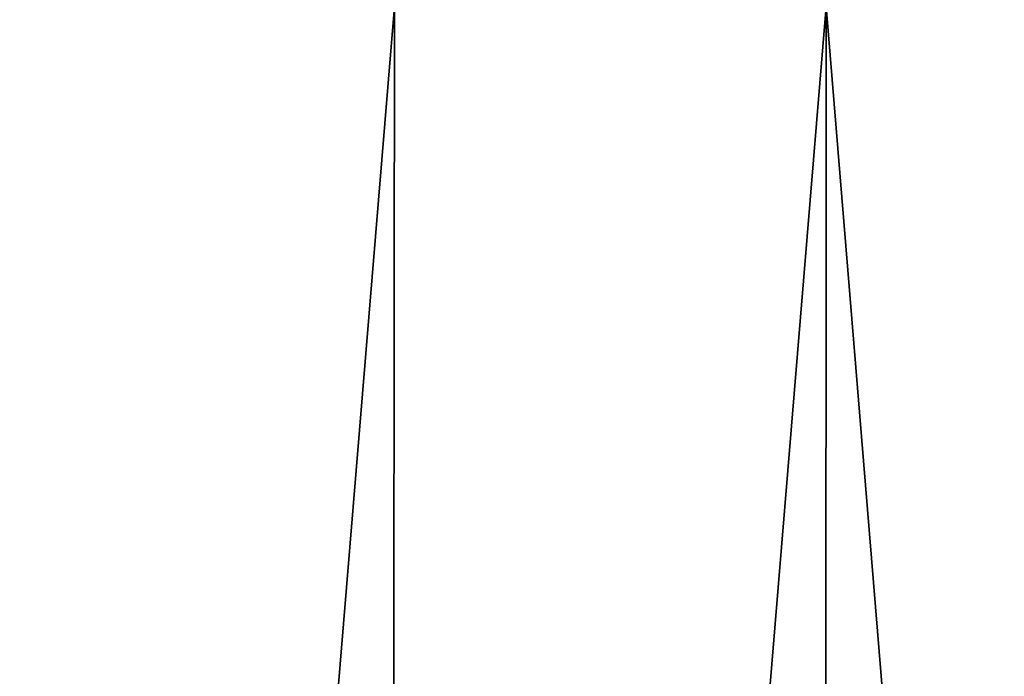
# Model space of a CAD drawing. Header units: millimetres. Extents: x -112 to 112, y -55 to 40.
# Tile 97 of 171: x -4.25 to -0.16, y 29.22 to 31.94. Entities that reach past the tile are written whole.
import ezdxf

# ---------------------------------------------------------------- set-up
doc = ezdxf.new("R2010")
doc.units = ezdxf.units.MM
doc.header["$LTSCALE"] = 52.148148
doc.layers.add('1', color=7, linetype='CONTINUOUS')

msp = doc.modelspace()

# ---------------------------------------------------------------- linework, layer by layer
at = {"layer": '1', "linetype": 'Continuous'}
for points in [[(-2.7167, 10, 24.6004), (-2.6932, 32, 24.3133), (-4.5116, 10, 24.3353), (-2.7167, 10, 24.6004)], [(-2.6932, 32, 24.3133), (-4.4725, 32, 24.0497), (-4.5116, 10, 24.3353), (-2.6932, 32, 24.3133)], [(-2.7167, 10, -24.6004), (-4.5116, 10, -24.3353), (-2.6932, 32, -24.3133), (-2.7167, 10, -24.6004)], [(-2.6932, 32, -24.3133), (-4.5116, 10, -24.3353), (-4.4725, 32, -24.0497), (-2.6932, 32, -24.3133)], [(-0.8994, 32, 24.4455), (-2.6932, 32, 24.3133), (-2.7167, 10, 24.6004), (-0.8994, 32, 24.4455)], [(-0.9072, 10, 24.7334), (-0.8994, 32, 24.4455), (-2.7167, 10, 24.6004), (-0.9072, 10, 24.7334)], [(-0.9072, 10, -24.7334), (-2.7167, 10, -24.6004), (-0.8994, 32, -24.4455), (-0.9072, 10, -24.7334)], [(-0.8994, 32, -24.4455), (-2.7167, 10, -24.6004), (-2.6932, 32, -24.3133), (-0.8994, 32, -24.4455)], [(0.9072, 10, 24.7334), (-0.8994, 32, 24.4455), (-0.9072, 10, 24.7334), (0.9072, 10, 24.7334)], [(0.9072, 10, -24.7334), (-0.9072, 10, -24.7334), (0.8994, 32, -24.4455), (0.9072, 10, -24.7334)], [(0.8994, 32, -24.4455), (-0.9072, 10, -24.7334), (-0.8994, 32, -24.4455), (0.8994, 32, -24.4455)], [(0.8994, 32, 24.4455), (-0.8994, 32, 24.4455), (0.9072, 10, 24.7334), (0.8994, 32, 24.4455)]]:
    msp.add_3dface(points, dxfattribs=at)

doc.saveas('drawing.dxf')
